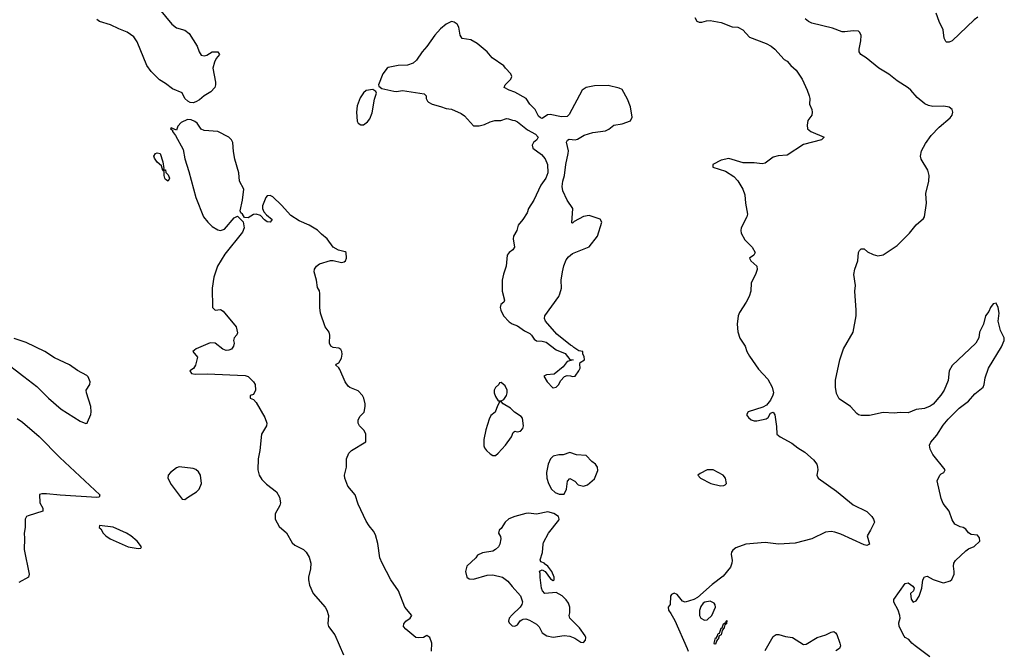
# Model space of a CAD drawing. Header units: inches. Extents: x 1384664 to 1536621, y 460766 to 646467.
# Tile 119 of 256: x 1422389 to 1429550, y 510377 to 514964. Entities that reach past the tile are written whole.
import ezdxf

# ---------------------------------------------------------------- set-up
doc = ezdxf.new("R2010")
doc.units = ezdxf.units.IN
doc.header["$MEASUREMENT"] = 0
doc.layers.add('B4521', color=7, linetype='Continuous')

msp = doc.modelspace()

# ---------------------------------------------------------------- linework, layer by layer
at = {"layer": 'B4521', "color": 5}
for points, elevation in [([(1423370, 515084), (1423494.9, 514930), (1423530, 514904.9), (1423590, 514888.2), (1423622.5, 514862.5), (1423679.1, 514770), (1423694, 514730), (1423710, 514706), (1423730, 514700.5), (1423750, 514704.9), (1423790, 514730.7), (1423830.4, 514730.4), (1423842, 514710), (1423819.3, 514680.7), (1423805.8, 514654.2), (1423794, 514610), (1423814.2, 514510), (1423814.4, 514490), (1423808.1, 514470), (1423780.2, 514439.8), (1423730, 514409.8), (1423698.1, 514381.9), (1423670, 514365.4), (1423650, 514359.7), (1423630, 514360.8), (1423611.6, 514370), (1423590.5, 514390), (1423570, 514431.3), (1423499.8, 514459.8), (1423450, 514499.5), (1423406.5, 514526.5), (1423345.7, 514585.7), (1423313, 514630), (1423242.7, 514802.7), (1423219.6, 514839.6), (1423170, 514873.6), (1423110, 514896.7), (1423050, 514926.8), (1422970, 514949.9), (1422950, 514966)], 580), ([(1427298.7, 514978.7), (1427313.8, 514953.8), (1427330, 514944.8), (1427350, 514945), (1427383.4, 514956.6), (1427410, 514958.5), (1427490, 514942.9), (1427570, 514912.3), (1427612, 514910), (1427649.6, 514890), (1427696, 514836), (1427817.2, 514790), (1427854.5, 514770), (1427881.6, 514750), (1427950, 514673.2), (1427970, 514661.2), (1427997.2, 514630), (1428036, 514596), (1428079.6, 514530), (1428116.3, 514450), (1428131.3, 514410), (1428135.1, 514390), (1428133.6, 514350), (1428149.6, 514310), (1428152.6, 514290), (1428149.6, 514270), (1428122, 514230), (1428116.6, 514196.6), (1428118, 514170), (1428142.7, 514150), (1428241.2, 514110), (1428220.9, 514090), (1428090, 514055), (1427970, 513979.4), (1427906.8, 513973.2), (1427870, 513963.8), (1427810, 513920.7), (1427790, 513914.7), (1427730, 513921.5), (1427650, 513922.5), (1427547, 513953), (1427490, 513942.8), (1427431.6, 513910), (1427429.4, 513890), (1427522.1, 513862.1), (1427583.5, 513823.5), (1427612, 513792), (1427649.2, 513730), (1427662, 513690), (1427667.2, 513630), (1427682.6, 513550), (1427678, 513530), (1427637.3, 513450), (1427634, 513430), (1427637.4, 513410), (1427663.8, 513363.8), (1427717, 513310), (1427738.2, 513270), (1427729.8, 513250.2), (1427698, 513230), (1427705.6, 513210), (1427751.2, 513170), (1427752.5, 513147.5), (1427739.6, 513110), (1427709.3, 513050), (1427707.3, 512990), (1427693.5, 512950), (1427674, 512910), (1427625, 512835), (1427614.7, 512810), (1427607.2, 512750), (1427612.5, 512692.5), (1427626.7, 512646.7), (1427665.6, 512590), (1427678, 512550), (1427696.1, 512516.1), (1427763.1, 512423.1), (1427830, 512349), (1427863, 512290), (1427871.9, 512250), (1427868, 512232), (1427850, 512196.3), (1427820.4, 512159.6), (1427793.4, 512146.6), (1427688.4, 512111.6), (1427676.2, 512090), (1427689.8, 512070), (1427710, 512053.3), (1427730, 512045.9), (1427750, 512046.3), (1427819.1, 512060.9), (1427834, 512070), (1427850, 512103), (1427870, 512109.7), (1427880.2, 512090), (1427894.4, 512005.6), (1427896.9, 511950), (1427920.5, 511930), (1428003.9, 511883.9), (1428048.9, 511848.9), (1428098.6, 511818.6), (1428163.3, 511763.3), (1428186.2, 511730), (1428191.3, 511710), (1428192.9, 511690), (1428186.9, 511650), (1428195.6, 511630), (1428330, 511535.2), (1428450, 511436.4), (1428550, 511386.8), (1428586.2, 511350), (1428599.3, 511330), (1428605.1, 511310), (1428578, 511250), (1428552, 511210), (1428569.2, 511150), (1428550, 511140.4), (1428530, 511144.7), (1428362.3, 511222.3), (1428317.6, 511237.6), (1428290, 511240.6), (1428250, 511236.8), (1428151.1, 511188.8), (1428030, 511156), (1427908.4, 511148.3), (1427810, 511160.7), (1427670, 511150.3), (1427597.6, 511122.4), (1427575.6, 511104.4), (1427565.2, 511090), (1427563.2, 511076.8), (1427571.3, 511030), (1427569.7, 511010), (1427558.8, 510981.2), (1427504.7, 510915.3), (1427424.8, 510855.2), (1427318, 510762), (1427293.2, 510746.8), (1427230, 510727.3), (1427210, 510735.5), (1427170, 510783), (1427150, 510792), (1427130, 510783), (1427122, 510770), (1427121.2, 510710), (1427106, 510690), (1427107, 510670), (1427126.1, 510646.1), (1427154.1, 510594.1), (1427244.1, 510390), (1427252, 510370)], 580), ([(1429009.3, 510330), (1428901.3, 510410), (1428877.1, 510430), (1428856.1, 510456.1), (1428830, 510470.5), (1428820.8, 510480.8), (1428785.3, 510550), (1428783.8, 510576.2), (1428794, 510610), (1428790.7, 510630), (1428778.4, 510670), (1428746.7, 510726.7), (1428747.5, 510747.5), (1428830, 510863.7), (1428850, 510869), (1428884.7, 510844.7), (1428895.3, 510830), (1428888.7, 510810), (1428869.2, 510790), (1428872.7, 510750), (1428888.1, 510728.1), (1428910, 510737.6), (1428932.2, 510770), (1428950.3, 510830.3), (1428958, 510890), (1428970, 510911.8), (1428990, 510915.8), (1429032, 510892), (1429098, 510870), (1429110, 510868.4), (1429157.3, 510882.7), (1429168.1, 510891.9), (1429184.9, 510930), (1429186.4, 510950), (1429179.7, 510990), (1429183.9, 511010), (1429195, 511030), (1429270, 511099.7), (1429290, 511114.3), (1429330, 511131.8), (1429373, 511170), (1429370, 511196), (1429354.4, 511214.4), (1429310, 511219.7), (1429290.9, 511230.9), (1429270, 511258), (1429251.5, 511271.6), (1429230, 511275.5), (1429190, 511294), (1429170, 511326), (1429148.9, 511388.9), (1429104.4, 511444.4), (1429090, 511482), (1429063.1, 511610), (1429081.1, 511650), (1429090, 511660.5), (1429111, 511670), (1429120.4, 511690), (1429030, 511801.6), (1429010, 511841.1), (1429006.5, 511870), (1429016.1, 511890), (1429058.8, 511941.2), (1429104.9, 512015.1), (1429142.6, 512057.4), (1429221.6, 512138.3), (1429288.9, 512190), (1429336.9, 512243), (1429397.4, 512290), (1429404.4, 512310), (1429410, 512358), (1429434.4, 512430), (1429530, 512583.6), (1429548.8, 512630), (1429550.3, 512650), (1429523.2, 512703.2), (1429505.5, 512770), (1429514, 512830), (1429506, 512870), (1429490, 512902), (1429470, 512898), (1429450, 512870.8), (1429438.4, 512841.6), (1429414, 512810), (1429398.4, 512750), (1429370, 512691), (1429363.9, 512650), (1429344.2, 512610), (1429170, 512448.6), (1429148.5, 512410), (1429141.3, 512338.7), (1429113, 512270), (1429087.5, 512232.5), (1429032.6, 512167.4), (1429010, 512152), (1428970, 512135.6), (1428910, 512127.9), (1428850, 512105), (1428793.5, 512106.5), (1428750, 512101), (1428670, 512105.8), (1428570, 512086.1), (1428510, 512084.7), (1428490.4, 512090), (1428478.6, 512098.6), (1428431.1, 512151.1), (1428350, 512206.5), (1428330, 512243.8), (1428321.7, 512290), (1428323.1, 512343.1), (1428354, 512490), (1428380.6, 512570), (1428452.2, 512690), (1428472.1, 512810), (1428473.7, 512850), (1428463, 512990), (1428468.4, 513030), (1428455.4, 513110), (1428462.2, 513150), (1428485.2, 513210), (1428490.4, 513269.6), (1428495.9, 513284.1), (1428510, 513296), (1428530, 513296.2), (1428556.2, 513276.2), (1428595.4, 513255.4), (1428630, 513247), (1428670, 513254.7), (1428770, 513320.6), (1428859.8, 513410), (1428909.4, 513470.5), (1428962.6, 513517.4), (1428970.1, 513530), (1428984.8, 513630), (1428980.5, 513699.5), (1429000.2, 513790), (1429003.2, 513830), (1428993.8, 513870), (1428944.9, 513950), (1428941.5, 513970), (1428949.2, 514010), (1428976, 514064), (1429018.1, 514121.9), (1429077.6, 514182.4), (1429156.4, 514250), (1429170.5, 514270), (1429175.5, 514290), (1429170, 514311), (1429148.5, 514328.5), (1429110, 514334.9), (1429030, 514332), (1428999.4, 514339.4), (1428972.2, 514352.2), (1428917.7, 514397.7), (1428870, 514452), (1428850, 514468.5), (1428770, 514519.3), (1428710, 514568), (1428637.3, 514610), (1428545.7, 514685.7), (1428507.3, 514710), (1428495.5, 514730), (1428494.4, 514750), (1428506.7, 514810), (1428508.2, 514848.2), (1428499.1, 514870), (1428490, 514879.1), (1428450, 514883.1), (1428390, 514874.3), (1428370, 514876.5), (1428300.9, 514900.9), (1428150, 514938.8), (1428125.7, 514950), (1428102.6, 514970)], 580), ([(1429357.5, 514982.5), (1429330, 514962.6), (1429170, 514810.4), (1429150, 514800.4), (1429130, 514800.5), (1429125.4, 514805.4), (1429112.7, 514830), (1429106.3, 514890), (1429077, 514950), (1429054.9, 515010)], 620), ([(1425385.3, 510370), (1425386.4, 510430), (1425373, 510470), (1425350, 510484.7), (1425326, 510470), (1425290, 510467.7), (1425270, 510471.3), (1425198, 510530), (1425181, 510550), (1425182.8, 510570), (1425197.3, 510590), (1425228.5, 510611.5), (1425241, 510630), (1425190.5, 510690.5), (1425145.2, 510810), (1425089.1, 510889.1), (1425025.5, 511010), (1425009.2, 511050), (1424994.6, 511154.6), (1424977.5, 511217.5), (1424962.8, 511242.8), (1424930, 511282.5), (1424910, 511317.6), (1424850, 511441.2), (1424828.3, 511508.3), (1424776, 511570), (1424753.2, 511630), (1424752.4, 511650), (1424765.5, 511710), (1424765.5, 511770), (1424782, 511810), (1424803.1, 511830), (1424907.4, 511892.6), (1424905.8, 511950), (1424894.8, 511974.8), (1424861.6, 512010), (1424851.5, 512030), (1424850.1, 512050), (1424863, 512077), (1424893.6, 512110), (1424901.6, 512150), (1424900.9, 512170), (1424893.2, 512210), (1424882.8, 512230), (1424850, 512264.8), (1424790, 512287.5), (1424778.7, 512298.7), (1424756.3, 512330), (1424718.5, 512418.5), (1424710, 512432), (1424687.7, 512450), (1424690, 512458), (1424710, 512468), (1424730, 512501.2), (1424734.2, 512530), (1424731.6, 512551.6), (1424724.4, 512564.4), (1424710, 512574.9), (1424670, 512580.3), (1424653.4, 512590), (1424643.1, 512610), (1424645.5, 512670), (1424639.3, 512690), (1424610.2, 512730.2), (1424577.4, 512830), (1424571.6, 512871.6), (1424573, 512973), (1424570, 512991), (1424555.5, 513015.5), (1424547.3, 513070), (1424530.7, 513130), (1424534, 513150), (1424547.3, 513170), (1424570, 513189.2), (1424650, 513213.1), (1424670, 513212.7), (1424730, 513197.4), (1424750, 513202.2), (1424758.3, 513210), (1424765.5, 513230), (1424762.6, 513270), (1424755.6, 513275.6), (1424706.8, 513286.8), (1424668.6, 513308.6), (1424625, 513370), (1424583.3, 513403.3), (1424554.1, 513434.1), (1424494.2, 513470), (1424421.7, 513501.7), (1424360.6, 513540.6), (1424294.1, 513614.1), (1424230, 513675), (1424210, 513686.2), (1424190, 513682.5), (1424178.6, 513670), (1424154.9, 513610), (1424155.8, 513590), (1424165.5, 513565.5), (1424183.8, 513543.8), (1424226, 513510), (1424210, 513490.8), (1424190, 513493), (1424170, 513507), (1424140.4, 513540.4), (1424110.1, 513550.1), (1424090, 513547.3), (1424050, 513523.7), (1424025.5, 513525.5), (1424010.2, 513550.2), (1423998.6, 513558.6), (1423992.7, 513572.7), (1424010.2, 513650), (1424018.6, 513730), (1423988.5, 513790), (1423984, 513850), (1423954.8, 513950), (1423944.5, 514004.5), (1423938.8, 514070), (1423930.6, 514090), (1423910.3, 514110.3), (1423830.8, 514150), (1423730, 514158.6), (1423710, 514167.2), (1423680.2, 514210), (1423664, 514224), (1423635.9, 514235.9), (1423610, 514238), (1423563.2, 514216.8), (1423540.5, 514190), (1423530, 514161), (1423490, 514178), (1423487, 514170), (1423499.5, 514159.5), (1423500.9, 514150), (1423522, 514122), (1423579.1, 514019.1), (1423590, 513951.8), (1423619.9, 513859.9), (1423670, 513671.3), (1423726, 513530), (1423757, 513490), (1423790, 513460.2), (1423830, 513434.5), (1423850, 513429.8), (1423879.2, 513440.8), (1423950, 513523.5), (1423973.9, 513533.9), (1424014.6, 513494.6), (1424021.1, 513450), (1424010, 513418.6), (1423882.4, 513257.6), (1423829.1, 513170), (1423802, 513090), (1423789.5, 513010), (1423792, 512870), (1423810, 512852), (1423850, 512855.1), (1423870, 512843.7), (1423963, 512730), (1423973.6, 512686.4), (1423969.3, 512670.7), (1423948.7, 512650), (1423945.2, 512630), (1423949.3, 512610), (1423944.5, 512590), (1423930, 512567.7), (1423910, 512559.1), (1423890, 512558), (1423866.4, 512566.4), (1423810.6, 512610.6), (1423774.4, 512614.4), (1423674, 512570), (1423649.3, 512550), (1423682, 512510), (1423667, 512450), (1423652.3, 512427.7), (1423626, 512410), (1423639, 512390), (1423666.1, 512386.1), (1423751.9, 512388.1), (1424030, 512375.3), (1424050, 512368.7), (1424090, 512329), (1424100.9, 512310), (1424103.7, 512270), (1424090, 512238), (1424066, 512230), (1424066, 512210), (1424090, 512202), (1424110, 512179.3), (1424173.3, 512070), (1424186.6, 512030), (1424184.4, 512010), (1424148.3, 511950), (1424135.1, 511830), (1424123.5, 511770), (1424120.6, 511690), (1424131.5, 511650), (1424150, 511620.3), (1424185.1, 511585.1), (1424256.4, 511530), (1424278.5, 511490), (1424286.2, 511450), (1424280.4, 511430), (1424246.9, 511370), (1424247, 511330), (1424277.4, 511277.4), (1424330, 511231.3), (1424370, 511159.3), (1424390, 511142), (1424452.9, 511110), (1424472.2, 511092.2), (1424495.5, 511055.5), (1424507.2, 511010), (1424504.3, 510970), (1424490.6, 510910), (1424489.9, 510889.9), (1424498, 510850), (1424523.2, 510790), (1424611.2, 510691.2), (1424624.1, 510670), (1424635.8, 510630), (1424630.6, 510570), (1424636.3, 510550), (1424680.5, 510490), (1424743.9, 510343.9)], 580), ([(1422261.1, 512490), (1422515.1, 512295.1), (1422598.6, 512210), (1422690.1, 512130), (1422830, 512044.2), (1422870, 512027.2), (1422879, 512030), (1422882.7, 512037.3), (1422906.6, 512093.4), (1422909.5, 512110.5), (1422906, 512150), (1422874.5, 512250), (1422874, 512270), (1422899.5, 512310), (1422900.9, 512330), (1422886.3, 512366.3), (1422877, 512377), (1422810, 512412), (1422752.3, 512452.3), (1422643.4, 512503.4), (1422572.8, 512550), (1422436, 512616), (1422350, 512644.5)], 620), ([(1422370, 512063.9), (1422410, 512036.5), (1422530, 511932.6), (1422680.1, 511780.1), (1422971.3, 511508.7), (1422968.3, 511491.7), (1422950.3, 511489.7), (1422684.6, 511504.6), (1422583.8, 511516.2), (1422550, 511515.6), (1422532.3, 511510), (1422536.2, 511450), (1422558, 511410), (1422558, 511390), (1422450, 511356.3), (1422439, 511350), (1422429.2, 511330), (1422429.1, 511270.9), (1422421.2, 511230), (1422425.2, 511190), (1422421.2, 511110), (1422457.2, 510930), (1422453.2, 510910), (1422384, 510870)], 620), ([(1427810, 510376.3), (1427870, 510478.7), (1427890, 510491.7), (1427910, 510491.9), (1427958.6, 510478.6), (1428010, 510471.5), (1428090, 510419.5), (1428110, 510422.7), (1428190, 510469.4), (1428252, 510490), (1428290, 510509.2), (1428310, 510513.2), (1428323.2, 510503.2), (1428331.6, 510491.6), (1428354.7, 510430), (1428358, 510410), (1428352, 510390), (1428326, 510374)], 580)]:
    msp.add_lwpolyline(points, dxfattribs=dict(at, elevation=elevation))
for points, elevation in [([(1425529.4, 514949.4), (1425490, 514931.3), (1425450, 514897.2), (1425409.1, 514850), (1425351.1, 514768.9), (1425315.3, 514730), (1425276, 514670), (1425251.7, 514648.3), (1425210, 514633.5), (1425142, 514630), (1425070, 514615.8), (1425061.6, 514610), (1425029.2, 514570), (1424998.8, 514490), (1425000.7, 514480.7), (1425024, 514464), (1425110, 514444.9), (1425130, 514442), (1425172.5, 514447.5), (1425330, 514424.7), (1425344.7, 514410), (1425346, 514390), (1425354.8, 514370), (1425363.4, 514363.4), (1425390, 514348.4), (1425450, 514333), (1425490, 514317.1), (1425530, 514312.7), (1425600.5, 514280.5), (1425624.9, 514264.9), (1425690, 514192), (1425730, 514191), (1425770, 514201), (1425810, 514221), (1425846, 514230), (1425888.9, 514231.1), (1425930, 514244.7), (1425943.6, 514243.6), (1425972.7, 514232.7), (1425991.6, 514231.6), (1426010, 514222), (1426081.7, 514161.7), (1426141, 514130), (1426161, 514110), (1426151.3, 514090), (1426126.8, 514070), (1426116, 514050), (1426121, 514030), (1426183.6, 513983.6), (1426210, 513952), (1426227.3, 513910), (1426230.4, 513849.6), (1426216.3, 513810), (1426179.9, 513760.1), (1426128.7, 513651.3), (1426090.6, 513590), (1426080.4, 513559.6), (1426048.5, 513511.5), (1426014, 513470), (1426006, 513430), (1425981, 513390), (1425978.8, 513370), (1425987.7, 513310), (1425976, 513290), (1425948.4, 513271.6), (1425934.8, 513250), (1425927.7, 513170), (1425907.1, 513112.9), (1425898.4, 513070), (1425899.3, 512990), (1425916.3, 512923.7), (1425911.3, 512910), (1425888, 512892), (1425884, 512870), (1425888.2, 512850), (1425909.1, 512809.1), (1425950, 512766), (1425971.8, 512751.8), (1426010, 512737), (1426061.5, 512701.5), (1426100.7, 512680.7), (1426112.4, 512670), (1426130, 512640.7), (1426147.2, 512627.2), (1426190, 512626.5), (1426218.4, 512618.4), (1426290, 512563), (1426356.1, 512536.1), (1426390, 512492), (1426414, 512490), (1426370, 512478), (1426342, 512438), (1426275.3, 512384.7), (1426219.6, 512380.4), (1426202, 512370), (1426226, 512330), (1426267.1, 512287.1), (1426270, 512286), (1426290, 512291.3), (1426310, 512311.3), (1426322.4, 512337.6), (1426352.1, 512367.9), (1426370, 512376.3), (1426394.6, 512374.6), (1426410, 512368.5), (1426430, 512371), (1426457, 512410), (1426465.2, 512430), (1426462, 512458), (1426466, 512470), (1426498, 512490), (1426494.6, 512514.6), (1426486, 512530), (1426486, 512550), (1426456, 512556), (1426418.4, 512578.4), (1426409, 512590), (1426395.8, 512595.8), (1426296.5, 512676.5), (1426214, 512770), (1426205.1, 512790), (1426209.5, 512810), (1426309.7, 512950), (1426317.6, 512970), (1426329.6, 513010), (1426327.8, 513070), (1426336.9, 513130), (1426345.7, 513174.3), (1426364, 513216), (1426380.8, 513239.2), (1426410, 513262), (1426530, 513310.6), (1426591.8, 513390), (1426624, 513490), (1426612.1, 513512.1), (1426530, 513539.6), (1426490, 513531.3), (1426423, 513497), (1426410, 513484), (1426405.6, 513485.6), (1426411.3, 513590), (1426371.2, 513651.2), (1426339.6, 513719.6), (1426333.6, 513750), (1426338.4, 513790), (1426351.8, 513830), (1426360.9, 513910), (1426379.3, 513990), (1426380.9, 514010), (1426367.2, 514072.8), (1426372.9, 514087.1), (1426386.3, 514093.7), (1426430, 514090.7), (1426446, 514094), (1426495.1, 514124.9), (1426556.9, 514143.1), (1426650, 514156.5), (1426673.7, 514166.3), (1426710, 514197.6), (1426770, 514205.5), (1426831.9, 514228.1), (1426844.2, 514255.8), (1426832.8, 514330), (1426810, 514385.1), (1426770, 514455.8), (1426750, 514466.3), (1426670, 514486), (1426570, 514482.2), (1426510, 514469.8), (1426479, 514450), (1426386, 514274), (1426370, 514259), (1426330, 514257), (1426246.6, 514273.4), (1426228.5, 514271.5), (1426190, 514245.2), (1426178, 514250), (1426162.9, 514262.9), (1426139.3, 514310), (1426099, 514350), (1426073.2, 514390), (1425990, 514437.6), (1425948.7, 514450), (1425914, 514470), (1425919, 514490), (1425962, 514530), (1425968.7, 514550), (1425962, 514570), (1425922, 514610), (1425910, 514628), (1425825.6, 514685.6), (1425788.7, 514730), (1425717.2, 514790), (1425670, 514816.3), (1425606.9, 514826.9), (1425593.6, 514850), (1425582.9, 514910), (1425571.2, 514931.2), (1425550, 514946.6)], 620), ([(1424956.5, 514456.5), (1424910, 514447.6), (1424890, 514432), (1424864.4, 514395.5), (1424843.1, 514336.9), (1424839.1, 514290), (1424844.5, 514224.5), (1424851.6, 514211.6), (1424870, 514199.3), (1424890, 514198), (1424919.5, 514220.5), (1424936.6, 514243.4), (1424952.7, 514287.3), (1424970, 514384.7), (1424984, 514430), (1424980.4, 514440.4)], 620), ([(1423470, 513788.5), (1423450, 513800.7), (1423445.3, 513810), (1423439.6, 513830), (1423439, 513859), (1423430, 513868), (1423421.2, 513901.2), (1423390, 513928.3), (1423370, 513956), (1423365.6, 513970), (1423376, 513990), (1423390, 513995.3), (1423412.2, 513990), (1423430.3, 513929.7), (1423438, 513882), (1423432.7, 513872.7), (1423450, 513870.8), (1423453.1, 513853.1), (1423470, 513835.5), (1423478.9, 513810)], 580), ([(1425890, 512326), (1425878, 512322), (1425874, 512310), (1425850, 512288), (1425841, 512270), (1425841, 512250), (1425850, 512222), (1425870, 512192), (1425890, 512192), (1425910, 512202), (1425928.7, 512230), (1425935.3, 512250), (1425935.3, 512270), (1425920.4, 512300.4)], 620), ([(1425890, 512186), (1425878, 512182), (1425863.5, 512156.5), (1425846.8, 512110), (1425815.9, 512084.1), (1425802.7, 512057.4), (1425778.7, 511981.3), (1425763.9, 511910), (1425765.5, 511865.5), (1425770.2, 511850), (1425784.5, 511830), (1425810, 511805), (1425830, 511792.9), (1425850, 511794.7), (1425870, 511810.2), (1425923.2, 511870), (1425965.8, 511930), (1425978.9, 511961.1), (1425990, 511970.6), (1426006.7, 511966.7), (1426032.7, 511970), (1426049.5, 511990), (1426054, 512010), (1426046, 512066), (1426037.5, 512077.5), (1425988.7, 512110), (1425958.6, 512138.6), (1425906, 512170)], 620), ([(1426390, 511816), (1426342, 511798), (1426310, 511798), (1426270, 511789.2), (1426250.5, 511769.5), (1426233.4, 511730), (1426220.5, 511670), (1426223.8, 511630), (1426236.4, 511590), (1426257.1, 511550), (1426284.8, 511524.8), (1426312.3, 511512.3), (1426350, 511514), (1426365.1, 511550), (1426372.9, 511607.1), (1426390, 511626), (1426426.8, 511606.8), (1426450, 511581), (1426490, 511571), (1426518.6, 511581.4), (1426570, 511624.7), (1426594.2, 511685.8), (1426592.3, 511710), (1426576, 511730), (1426549.7, 511749.6), (1426510, 511795.1), (1426438, 511798)], 620), ([(1423550, 511712.7), (1423530, 511704.5), (1423486, 511670), (1423469.2, 511650.8), (1423467.9, 511630), (1423490, 511582.7), (1423570, 511477.6), (1423590, 511473.4), (1423610, 511488.5), (1423674.5, 511530), (1423694, 511550), (1423712, 511590), (1423704.5, 511650), (1423690, 511674.5), (1423670, 511691.8), (1423650, 511700.7)], 620), ([(1427432.7, 511690), (1427390, 511689.7), (1427337.3, 511662.7), (1427322, 511650), (1427341.3, 511630), (1427415.8, 511590), (1427487.3, 511572.7), (1427510, 511576), (1427520.4, 511579.6), (1427528.7, 511590), (1427523.7, 511630), (1427505.2, 511650)], 620), ([(1426230, 511385.4), (1426148.2, 511368.2), (1426090, 511374.5), (1426070, 511372.5), (1425990, 511351.6), (1425946.5, 511333.4), (1425919.3, 511310), (1425890, 511263.7), (1425876.3, 511250), (1425872.7, 511230), (1425885.7, 511205.7), (1425888.3, 511188.3), (1425881.7, 511150), (1425870.9, 511129.1), (1425850, 511109.9), (1425830, 511099), (1425754.9, 511085.1), (1425718.8, 511070), (1425706.8, 511050), (1425640.5, 510990), (1425630.5, 510950), (1425640.7, 510910), (1425658, 510898), (1425690, 510894.9), (1425790, 510923.2), (1425830, 510925.3), (1425901, 510910), (1425940.4, 510880.4), (1425970, 510841), (1426032.5, 510772.5), (1426045.5, 510730), (1426042.4, 510710), (1426028.4, 510690), (1425970, 510635.4), (1425950.2, 510610), (1425945.2, 510590), (1425950, 510576.3), (1425970, 510555.5), (1425990, 510552.3), (1426010, 510563.6), (1426029.1, 510590.9), (1426040.5, 510599.5), (1426050, 510604.9), (1426070, 510606), (1426096.9, 510596.9), (1426147.9, 510567.9), (1426167.1, 510547.1), (1426190, 510504.9), (1426223, 510483), (1426270, 510473.2), (1426350, 510484.6), (1426390, 510480.8), (1426425.6, 510465.6), (1426470, 510436.2), (1426490, 510434), (1426504.7, 510450), (1426506.3, 510470), (1426501.7, 510481.7), (1426460, 510540), (1426389.7, 510610), (1426386.6, 510630), (1426390.9, 510650), (1426389.8, 510690), (1426380.3, 510720.3), (1426364.8, 510744.8), (1426334.5, 510774.5), (1426290, 510798), (1426209.7, 510789.7), (1426192.7, 510810), (1426183.7, 510830), (1426174, 510906), (1426175.3, 510935.3), (1426170, 510954), (1426190, 510962), (1426211.3, 510951.3), (1426250, 510898), (1426270, 510884.7), (1426275.3, 510890), (1426277.2, 510910), (1426259, 510950), (1426230, 510988), (1426206, 511006), (1426206, 511010), (1426180.2, 511020.2), (1426175.3, 511035.3), (1426191.8, 511088.2), (1426195.6, 511150), (1426199.8, 511160.2), (1426235.5, 511230), (1426310, 511322.6), (1426313.2, 511330), (1426306.8, 511350), (1426273.1, 511373.1)], 620), ([(1422970, 511286), (1422967.3, 511270), (1422979.6, 511259.6), (1422995.8, 511230), (1423014.9, 511210), (1423047.9, 511187.9), (1423179.1, 511130), (1423250, 511117.6), (1423270, 511120.7), (1423275.6, 511130), (1423243.5, 511170), (1423197, 511210), (1423166.2, 511230), (1423070, 511271.8)], 620), ([(1427410, 510734.5), (1427371.8, 510728.2), (1427359.1, 510720.9), (1427343.4, 510696.6), (1427334.4, 510665.6), (1427333, 510630), (1427343.2, 510610), (1427370, 510596.3), (1427390, 510599), (1427424.1, 510630), (1427448.7, 510690), (1427447.4, 510707.4), (1427440.5, 510720.5)], 580), ([(1427510, 510533.2), (1427504.7, 510535.3), (1427506, 510530), (1427497.5, 510522.5), (1427490.2, 510490), (1427477.5, 510482.5), (1427470, 510456), (1427464.5, 510455.5), (1427456.5, 510443.5), (1427450, 510422.9), (1427442.5, 510422.5), (1427440.9, 510430), (1427450, 510466.8), (1427453.6, 510466.4), (1427462.4, 510477.6), (1427470, 510499.1), (1427478, 510502), (1427490, 510539.1), (1427498.4, 510541.6), (1427507.4, 510570), (1427516.8, 510576.8), (1427524.7, 510575.3), (1427526.3, 510590), (1427533.1, 510593.1), (1427531, 510570), (1427516.8, 510563.2)], 560)]:
    msp.add_lwpolyline(points, close=True, dxfattribs=dict(at, elevation=elevation))

doc.saveas('drawing.dxf')
